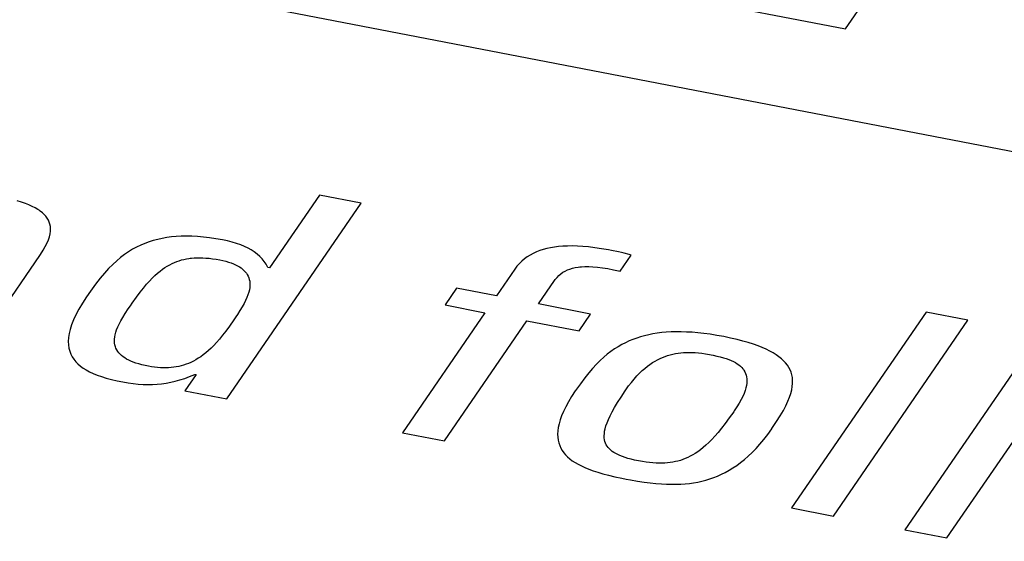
# Model space of a CAD drawing. Extents: x -841 to -216, y -127 to 601.
# Tile 160 of 201: x -320.79 to -316.65, y 509.58 to 511.77. Entities that reach past the tile are written whole.
import ezdxf

# ---------------------------------------------------------------- set-up
doc = ezdxf.new("R2010")
doc.units = 0
doc.header["$LTSCALE"] = 23.1
doc.layers.add('HEATSINK_AM_0', color=7, linetype='CONTINUOUS')

msp = doc.modelspace()

# ---------------------------------------------------------------- linework, layer by layer
at = {"layer": 'HEATSINK_AM_0', "color": 7}
for p, q in [((-339.2305, 515.5802), (-290.3255, 506.148)), ((-317.3159, 511.7334), (-316.1834, 513.3822)), ((-318.1735, 511.8988), (-317.3159, 511.7334)), ((-319.5322, 511.0344), (-319.7424, 510.7284)), ((-319.3555, 511.0004), (-319.5322, 511.0344)), ((-320.7871, 511.0041), (-320.8053, 511.0096)), ((-320.7705, 510.9984), (-320.7871, 511.0041)), ((-320.7554, 510.9925), (-320.7705, 510.9984)), ((-320.7416, 510.9864), (-320.7554, 510.9925)), ((-320.7292, 510.9801), (-320.7416, 510.9864)), ((-320.718, 510.9736), (-320.7292, 510.9801)), ((-319.9218, 510.1759), (-319.3555, 511.0004)), ((-320.7129, 510.9702), (-320.718, 510.9736)), ((-320.708, 510.9668), (-320.7129, 510.9702)), ((-320.6991, 510.9599), (-320.708, 510.9668)), ((-320.6912, 510.9526), (-320.6991, 510.9599)), ((-320.6844, 510.9451), (-320.6912, 510.9526)), ((-320.6786, 510.9373), (-320.6844, 510.9451)), ((-320.6738, 510.9292), (-320.6786, 510.9373)), ((-320.67, 510.9207), (-320.6738, 510.9292)), ((-320.6672, 510.9117), (-320.67, 510.9207)), ((-320.6654, 510.9023), (-320.6672, 510.9117)), ((-320.6646, 510.8924), (-320.6654, 510.9023)), ((-320.6736, 510.8461), (-320.6694, 510.8588)), ((-320.6694, 510.8588), (-320.6666, 510.8707)), ((-320.6666, 510.8707), (-320.665, 510.8819)), ((-320.665, 510.8819), (-320.6646, 510.8924)), ((-320.1753, 510.8552), (-320.1945, 510.8518)), ((-320.1554, 510.8578), (-320.1753, 510.8552)), ((-320.135, 510.8597), (-320.1554, 510.8578)), ((-320.1138, 510.8609), (-320.135, 510.8597)), ((-320.1029, 510.8611), (-320.1138, 510.8609)), ((-320.0918, 510.8612), (-320.1029, 510.8611)), ((-320.0691, 510.8608), (-320.0918, 510.8612)), ((-320.0454, 510.8596), (-320.0691, 510.8608)), ((-320.0208, 510.8575), (-320.0454, 510.8596)), ((-319.9951, 510.8545), (-320.0208, 510.8575)), ((-319.9682, 510.8505), (-319.9951, 510.8545)), ((-320.6956, 510.8019), (-320.6866, 510.8178)), ((-320.6866, 510.8178), (-320.6793, 510.8325)), ((-320.6793, 510.8325), (-320.6736, 510.8461)), ((-320.3019, 510.8152), (-320.3189, 510.806)), ((-320.2847, 510.8235), (-320.3019, 510.8152)), ((-320.2673, 510.8308), (-320.2847, 510.8235)), ((-320.2497, 510.8372), (-320.2673, 510.8308)), ((-320.2317, 510.8428), (-320.2497, 510.8372)), ((-320.2133, 510.8477), (-320.2317, 510.8428)), ((-320.1945, 510.8518), (-320.2133, 510.8477)), ((-319.9402, 510.8455), (-319.9682, 510.8505)), ((-319.9188, 510.841), (-319.9402, 510.8455)), ((-319.899, 510.8359), (-319.9188, 510.841)), ((-319.8806, 510.8304), (-319.899, 510.8359)), ((-319.8635, 510.8244), (-319.8806, 510.8304)), ((-319.8476, 510.8178), (-319.8635, 510.8244)), ((-319.8327, 510.8107), (-319.8476, 510.8178)), ((-319.819, 510.803), (-319.8327, 510.8107)), ((-318.5588, 510.8125), (-318.5745, 510.8091)), ((-318.5422, 510.8153), (-318.5588, 510.8125)), ((-318.5248, 510.8174), (-318.5422, 510.8153)), ((-318.5065, 510.8189), (-318.5248, 510.8174)), ((-318.4873, 510.8197), (-318.5065, 510.8189)), ((-318.4669, 510.8199), (-318.4873, 510.8197)), ((-318.4453, 510.8193), (-318.4669, 510.8199)), ((-318.4224, 510.8179), (-318.4453, 510.8193)), ((-318.3981, 510.8157), (-318.4224, 510.8179)), ((-318.3721, 510.8126), (-318.3981, 510.8157)), ((-318.3443, 510.8085), (-318.3721, 510.8126)), ((-320.984, 510.3808), (-320.7095, 510.7805)), ((-320.7095, 510.7805), (-320.7067, 510.7846)), ((-320.7067, 510.7846), (-320.6956, 510.8019)), ((-320.3693, 510.7718), (-320.386, 510.7579)), ((-320.3525, 510.7844), (-320.3693, 510.7718)), ((-320.3358, 510.7958), (-320.3525, 510.7844)), ((-320.3189, 510.806), (-320.3358, 510.7958)), ((-320.0706, 510.7686), (-320.0594, 510.7696)), ((-320.0594, 510.7696), (-320.0478, 510.7701)), ((-320.0478, 510.7701), (-320.0358, 510.7702)), ((-320.0358, 510.7702), (-320.0233, 510.7699)), ((-320.0233, 510.7699), (-320.0104, 510.7691)), ((-320.0104, 510.7691), (-319.9968, 510.7679)), ((-319.8062, 510.7948), (-319.819, 510.803)), ((-319.7944, 510.7859), (-319.8062, 510.7948)), ((-319.7835, 510.7763), (-319.7944, 510.7859)), ((-319.7735, 510.766), (-319.7835, 510.7763)), ((-318.6564, 510.7742), (-318.6681, 510.7657)), ((-318.6441, 510.7819), (-318.6564, 510.7742)), ((-318.6313, 510.7888), (-318.6441, 510.7819)), ((-318.618, 510.7949), (-318.6313, 510.7888)), ((-318.6041, 510.8003), (-318.618, 510.7949)), ((-318.5897, 510.805), (-318.6041, 510.8003)), ((-318.5745, 510.8091), (-318.5897, 510.805)), ((-318.3144, 510.8034), (-318.3443, 510.8085)), ((-318.301, 510.8009), (-318.3144, 510.8034)), ((-318.2724, 510.795), (-318.301, 510.8009)), ((-318.2602, 510.7922), (-318.2724, 510.795)), ((-318.2656, 510.7138), (-318.2194, 510.7812)), ((-318.2489, 510.7895), (-318.2602, 510.7922)), ((-318.2276, 510.7837), (-318.2489, 510.7895)), ((-318.2194, 510.7812), (-318.2276, 510.7837)), ((-320.4028, 510.7424), (-320.4199, 510.7251)), ((-320.386, 510.7579), (-320.4028, 510.7424)), ((-320.193, 510.7222), (-320.1828, 510.7292)), ((-320.1828, 510.7292), (-320.1727, 510.7355)), ((-320.1727, 510.7355), (-320.1627, 510.7411)), ((-320.1627, 510.7411), (-320.1528, 510.7461)), ((-320.1528, 510.7461), (-320.1429, 510.7506)), ((-320.1429, 510.7506), (-320.1329, 510.7545)), ((-320.1329, 510.7545), (-320.1229, 510.7579)), ((-320.1229, 510.7579), (-320.1128, 510.7609)), ((-320.1128, 510.7609), (-320.1026, 510.7635)), ((-320.1026, 510.7635), (-320.0922, 510.7656)), ((-320.0922, 510.7656), (-320.0815, 510.7673)), ((-320.0815, 510.7673), (-320.0761, 510.768)), ((-320.0761, 510.768), (-320.0706, 510.7686)), ((-319.9968, 510.7679), (-319.9826, 510.7661)), ((-319.9826, 510.7661), (-319.9676, 510.7639)), ((-319.9676, 510.7639), (-319.9518, 510.7611)), ((-319.9518, 510.7611), (-319.9387, 510.7583)), ((-319.9387, 510.7583), (-319.9264, 510.7553)), ((-319.9264, 510.7553), (-319.915, 510.752)), ((-319.915, 510.752), (-319.9096, 510.7503)), ((-319.9096, 510.7503), (-319.9044, 510.7485)), ((-319.9044, 510.7485), (-319.8945, 510.7448)), ((-319.8945, 510.7448), (-319.8854, 510.7408)), ((-319.8854, 510.7408), (-319.877, 510.7365)), ((-319.877, 510.7365), (-319.8693, 510.7321)), ((-319.8693, 510.7321), (-319.8621, 510.7274)), ((-319.7644, 510.7548), (-319.7735, 510.766)), ((-319.7561, 510.7427), (-319.7644, 510.7548)), ((-319.7489, 510.7297), (-319.7561, 510.7427)), ((-319.7424, 510.7284), (-319.7489, 510.7297)), ((-318.6998, 510.7344), (-318.7091, 510.7218)), ((-318.6898, 510.7458), (-318.6998, 510.7344)), ((-318.6792, 510.7562), (-318.6898, 510.7458)), ((-318.6681, 510.7657), (-318.6792, 510.7562)), ((-318.4663, 510.7262), (-318.4545, 510.7288)), ((-318.4545, 510.7288), (-318.4418, 510.7309)), ((-318.4418, 510.7309), (-318.4351, 510.7317)), ((-318.4351, 510.7317), (-318.4281, 510.7323)), ((-318.4281, 510.7323), (-318.4133, 510.733)), ((-318.4133, 510.733), (-318.3972, 510.733)), ((-318.3972, 510.733), (-318.3798, 510.7323)), ((-318.3798, 510.7323), (-318.3608, 510.7307)), ((-318.3608, 510.7307), (-318.34, 510.7281)), ((-318.34, 510.7281), (-318.3174, 510.7245)), ((-320.4373, 510.7059), (-320.4553, 510.6841)), ((-320.4199, 510.7251), (-320.4373, 510.7059)), ((-320.2362, 510.6847), (-320.2249, 510.6957)), ((-320.2249, 510.6957), (-320.214, 510.7055)), ((-320.214, 510.7055), (-320.2034, 510.7143)), ((-320.2034, 510.7143), (-320.193, 510.7222)), ((-319.8621, 510.7274), (-319.8557, 510.7224)), ((-319.8557, 510.7224), (-319.8498, 510.7172)), ((-319.8498, 510.7172), (-319.8445, 510.7116)), ((-319.8445, 510.7116), (-319.8398, 510.7058)), ((-319.8398, 510.7058), (-319.8357, 510.6996)), ((-319.8357, 510.6996), (-319.8323, 510.6931)), ((-319.8323, 510.6931), (-319.8294, 510.6862)), ((-319.8294, 510.6862), (-319.8273, 510.679)), ((-318.7091, 510.7218), (-318.786, 510.61)), ((-318.5388, 510.6784), (-318.5312, 510.6878)), ((-318.5312, 510.6878), (-318.5233, 510.6959)), ((-318.5233, 510.6959), (-318.5151, 510.7029)), ((-318.5151, 510.7029), (-318.5064, 510.7091)), ((-318.5064, 510.7091), (-318.4972, 510.7144)), ((-318.4972, 510.7144), (-318.4876, 510.719)), ((-318.4876, 510.719), (-318.4773, 510.7229)), ((-318.4773, 510.7229), (-318.4663, 510.7262)), ((-318.3174, 510.7245), (-318.2927, 510.7198)), ((-318.2927, 510.7198), (-318.2656, 510.7138)), ((-320.4746, 510.6591), (-320.4961, 510.6292)), ((-320.4553, 510.6841), (-320.4746, 510.6591)), ((-320.2734, 510.6428), (-320.2603, 510.6586)), ((-320.2603, 510.6586), (-320.248, 510.6724)), ((-320.248, 510.6724), (-320.2362, 510.6847)), ((-319.8273, 510.679), (-319.8257, 510.6713)), ((-319.8256, 510.6454), (-319.8272, 510.6358)), ((-319.8257, 510.6713), (-319.8249, 510.6632)), ((-319.8249, 510.6545), (-319.8256, 510.6454)), ((-319.8249, 510.6632), (-319.8249, 510.6545)), ((-318.6093, 510.5759), (-318.5419, 510.674)), ((-318.5419, 510.674), (-318.5388, 510.6784)), ((-320.5126, 510.6054), (-320.5302, 510.5787)), ((-320.4961, 510.6292), (-320.5126, 510.6054)), ((-320.3206, 510.5794), (-320.3031, 510.604)), ((-320.3031, 510.604), (-320.2876, 510.6249)), ((-320.2876, 510.6249), (-320.2734, 510.6428)), ((-319.8374, 510.6032), (-319.8428, 510.5909)), ((-319.833, 510.6147), (-319.8374, 510.6032)), ((-319.8296, 510.6256), (-319.833, 510.6147)), ((-319.8272, 510.6358), (-319.8296, 510.6256)), ((-318.9541, 510.6424), (-319.0027, 510.5716)), ((-318.786, 510.61), (-318.9541, 510.6424)), ((-320.5302, 510.5787), (-320.5451, 510.5538)), ((-320.3374, 510.5549), (-320.3281, 510.5686)), ((-320.3281, 510.5686), (-320.3206, 510.5794)), ((-319.8573, 510.5638), (-319.8666, 510.5485)), ((-319.8494, 510.5778), (-319.8573, 510.5638)), ((-319.8428, 510.5909), (-319.8494, 510.5778)), ((-319.0027, 510.5716), (-318.8346, 510.5391)), ((-318.3895, 510.5335), (-318.6093, 510.5759)), ((-320.5576, 510.5304), (-320.5678, 510.5085)), ((-320.5451, 510.5538), (-320.5576, 510.5304)), ((-320.3605, 510.5194), (-320.3502, 510.5357)), ((-320.3502, 510.5357), (-320.3374, 510.5549)), ((-319.8843, 510.5217), (-319.8926, 510.5097)), ((-319.8777, 510.5315), (-319.8843, 510.5217)), ((-319.8666, 510.5485), (-319.8777, 510.5315)), ((-318.8346, 510.5391), (-319.1821, 510.0333)), ((-318.4381, 510.4627), (-318.3895, 510.5335)), ((-316.9768, 510.5416), (-317.543, 509.7172)), ((-316.8001, 510.5075), (-316.9768, 510.5416)), ((-320.5758, 510.488), (-320.5819, 510.4689)), ((-320.5678, 510.5085), (-320.5758, 510.488)), ((-320.3865, 510.4674), (-320.3818, 510.479)), ((-320.3818, 510.479), (-320.376, 510.4914)), ((-320.376, 510.4914), (-320.369, 510.5047)), ((-320.369, 510.5047), (-320.3605, 510.5194)), ((-319.9112, 510.483), (-319.9266, 510.4619)), ((-319.8926, 510.5097), (-319.9112, 510.483)), ((-319.0054, 509.9992), (-318.6579, 510.5051)), ((-318.6579, 510.5051), (-318.4381, 510.4627)), ((-317.3664, 509.6831), (-316.8001, 510.5075)), ((-320.5862, 510.451), (-320.5887, 510.4342)), ((-320.5819, 510.4689), (-320.5862, 510.451)), ((-320.3945, 510.4368), (-320.3928, 510.4464)), ((-320.3928, 510.4464), (-320.3901, 510.4566)), ((-320.3901, 510.4566), (-320.3865, 510.4674)), ((-319.9403, 510.4438), (-319.9531, 510.428)), ((-319.9266, 510.4619), (-319.9403, 510.4438)), ((-318.179, 510.4377), (-318.1954, 510.4324)), ((-318.1622, 510.4423), (-318.179, 510.4377)), ((-318.1449, 510.4464), (-318.1622, 510.4423)), ((-318.1272, 510.4498), (-318.1449, 510.4464)), ((-318.109, 510.4528), (-318.1272, 510.4498)), ((-318.0902, 510.4551), (-318.109, 510.4528)), ((-318.0708, 510.4569), (-318.0902, 510.4551)), ((-318.0507, 510.458), (-318.0708, 510.4569)), ((-318.0299, 510.4586), (-318.0507, 510.458)), ((-318.0083, 510.4585), (-318.0299, 510.4586)), ((-317.9858, 510.4578), (-318.0083, 510.4585)), ((-317.9624, 510.4565), (-317.9858, 510.4578)), ((-317.938, 510.4544), (-317.9624, 510.4565)), ((-317.9125, 510.4516), (-317.938, 510.4544)), ((-317.8858, 510.448), (-317.9125, 510.4516)), ((-317.8579, 510.4436), (-317.8858, 510.448)), ((-317.8287, 510.4382), (-317.8579, 510.4436)), ((-317.7998, 510.4323), (-317.8287, 510.4382)), ((-316.4991, 510.4494), (-317.0654, 509.625)), ((-320.5887, 510.4342), (-320.5897, 510.4185)), ((-320.5897, 510.4185), (-320.5891, 510.4038)), ((-320.5891, 510.4038), (-320.5871, 510.39)), ((-320.3956, 510.4191), (-320.3955, 510.4277)), ((-320.395, 510.411), (-320.3956, 510.4191)), ((-320.3955, 510.4277), (-320.3945, 510.4368)), ((-320.3936, 510.4033), (-320.395, 510.411)), ((-320.3916, 510.396), (-320.3936, 510.4033)), ((-320.3889, 510.3891), (-320.3916, 510.396)), ((-319.977, 510.4012), (-319.9884, 510.3898)), ((-319.9653, 510.4139), (-319.977, 510.4012)), ((-319.9531, 510.428), (-319.9653, 510.4139)), ((-318.2739, 510.3959), (-318.2892, 510.3863)), ((-318.2586, 510.4047), (-318.2739, 510.3959)), ((-318.2431, 510.4127), (-318.2586, 510.4047)), ((-318.2275, 510.42), (-318.2431, 510.4127)), ((-318.2116, 510.4265), (-318.2275, 510.42)), ((-318.1954, 510.4324), (-318.2116, 510.4265)), ((-317.773, 510.4262), (-317.7998, 510.4323)), ((-317.7482, 510.4199), (-317.773, 510.4262)), ((-317.7253, 510.4134), (-317.7482, 510.4199)), ((-317.7041, 510.4066), (-317.7253, 510.4134)), ((-317.6845, 510.3997), (-317.7041, 510.4066)), ((-317.6664, 510.3926), (-317.6845, 510.3997)), ((-316.8888, 509.591), (-316.3226, 510.4154)), ((-320.5871, 510.39), (-320.5838, 510.3771)), ((-320.5838, 510.3771), (-320.5792, 510.365)), ((-320.5792, 510.365), (-320.5734, 510.3536)), ((-320.3855, 510.3825), (-320.3889, 510.3891)), ((-320.3815, 510.3762), (-320.3855, 510.3825)), ((-320.3769, 510.3702), (-320.3815, 510.3762)), ((-320.3716, 510.3645), (-320.3769, 510.3702)), ((-320.3658, 510.359), (-320.3716, 510.3645)), ((-320.3592, 510.3538), (-320.3658, 510.359)), ((-320.0211, 510.3616), (-320.0317, 510.3539)), ((-320.0104, 510.37), (-320.0211, 510.3616)), ((-319.9995, 510.3794), (-320.0104, 510.37)), ((-319.9884, 510.3898), (-319.9995, 510.3794)), ((-318.3194, 510.364), (-318.3346, 510.3513)), ((-318.3043, 510.3757), (-318.3194, 510.364)), ((-318.2892, 510.3863), (-318.3043, 510.3757)), ((-318.0863, 510.3511), (-318.0757, 510.3552)), ((-318.0757, 510.3552), (-318.0651, 510.3589)), ((-318.0651, 510.3589), (-318.0597, 510.3605)), ((-318.0597, 510.3605), (-318.0544, 510.362)), ((-318.0544, 510.362), (-318.0436, 510.3647)), ((-318.0436, 510.3647), (-318.0326, 510.3669)), ((-318.0326, 510.3669), (-318.0215, 510.3687)), ((-318.0215, 510.3687), (-318.0103, 510.3701)), ((-318.0103, 510.3701), (-317.9987, 510.3711)), ((-317.9987, 510.3711), (-317.9869, 510.3717)), ((-317.9869, 510.3717), (-317.9746, 510.3718)), ((-317.9746, 510.3718), (-317.962, 510.3716)), ((-317.962, 510.3716), (-317.9488, 510.3709)), ((-317.9488, 510.3709), (-317.935, 510.3697)), ((-317.935, 510.3697), (-317.9205, 510.3681)), ((-317.9205, 510.3681), (-317.9051, 510.3659)), ((-317.9051, 510.3659), (-317.8888, 510.3631)), ((-317.8888, 510.3631), (-317.8812, 510.3617)), ((-317.8812, 510.3617), (-317.8737, 510.3602)), ((-317.8737, 510.3602), (-317.8578, 510.3567)), ((-317.8578, 510.3567), (-317.8434, 510.3532)), ((-317.6498, 510.3853), (-317.6664, 510.3926)), ((-317.6345, 510.3778), (-317.6498, 510.3853)), ((-317.6206, 510.37), (-317.6345, 510.3778)), ((-317.6078, 510.362), (-317.6206, 510.37)), ((-317.5963, 510.3539), (-317.6078, 510.362)), ((-320.5734, 510.3536), (-320.5665, 510.3429)), ((-320.5665, 510.3429), (-320.5584, 510.3329)), ((-320.5584, 510.3329), (-320.5492, 510.3234)), ((-320.5492, 510.3234), (-320.5389, 510.3145)), ((-320.5389, 510.3145), (-320.5274, 510.3061)), ((-320.352, 510.3488), (-320.3592, 510.3538)), ((-320.3441, 510.344), (-320.352, 510.3488)), ((-320.3355, 510.3394), (-320.3441, 510.344)), ((-320.3261, 510.3351), (-320.3355, 510.3394)), ((-320.316, 510.3309), (-320.3261, 510.3351)), ((-320.305, 510.327), (-320.316, 510.3309)), ((-320.2932, 510.3233), (-320.305, 510.327)), ((-320.2804, 510.3197), (-320.2932, 510.3233)), ((-320.2667, 510.3165), (-320.2804, 510.3197)), ((-320.252, 510.3134), (-320.2667, 510.3165)), ((-320.2388, 510.3111), (-320.252, 510.3134)), ((-320.1246, 510.3129), (-320.1351, 510.3108)), ((-320.1142, 510.3154), (-320.1246, 510.3129)), ((-320.1039, 510.3183), (-320.1142, 510.3154)), ((-320.0937, 510.3218), (-320.1039, 510.3183)), ((-320.0834, 510.3257), (-320.0937, 510.3218)), ((-320.0732, 510.3301), (-320.0834, 510.3257)), ((-320.0629, 510.3351), (-320.0732, 510.3301)), ((-320.0526, 510.3407), (-320.0629, 510.3351)), ((-320.0422, 510.347), (-320.0526, 510.3407)), ((-320.0317, 510.3539), (-320.0422, 510.347)), ((-318.3654, 510.3218), (-318.3812, 510.3047)), ((-318.3499, 510.3373), (-318.3654, 510.3218)), ((-318.3346, 510.3513), (-318.3499, 510.3373)), ((-318.1613, 510.3048), (-318.1504, 510.3136)), ((-318.1504, 510.3136), (-318.1396, 510.3216)), ((-318.1396, 510.3216), (-318.1288, 510.3289)), ((-318.1288, 510.3289), (-318.1181, 510.3354)), ((-318.1181, 510.3354), (-318.1075, 510.3412)), ((-318.1075, 510.3412), (-318.0969, 510.3465)), ((-318.0969, 510.3465), (-318.0863, 510.3511)), ((-317.8434, 510.3532), (-317.8302, 510.3495)), ((-317.8302, 510.3495), (-317.8183, 510.3457)), ((-317.8183, 510.3457), (-317.8073, 510.3417)), ((-317.8073, 510.3417), (-317.7973, 510.3376)), ((-317.7973, 510.3376), (-317.7882, 510.3333)), ((-317.7882, 510.3333), (-317.7798, 510.3288)), ((-317.7798, 510.3288), (-317.7721, 510.3242)), ((-317.7721, 510.3242), (-317.7652, 510.3192)), ((-317.7652, 510.3192), (-317.7589, 510.3141)), ((-317.7589, 510.3141), (-317.7532, 510.3087)), ((-317.5858, 510.3454), (-317.5963, 510.3539)), ((-317.5765, 510.3367), (-317.5858, 510.3454)), ((-317.5682, 510.3278), (-317.5765, 510.3367)), ((-317.5609, 510.3185), (-317.5682, 510.3278)), ((-317.5547, 510.3088), (-317.5609, 510.3185)), ((-320.5274, 510.3061), (-320.5148, 510.2982)), ((-320.5148, 510.2982), (-320.5009, 510.2906)), ((-320.5009, 510.2906), (-320.4856, 510.2835)), ((-320.4856, 510.2835), (-320.4689, 510.2767)), ((-320.4689, 510.2767), (-320.4506, 510.2702)), ((-320.2261, 510.3093), (-320.2388, 510.3111)), ((-320.2137, 510.3079), (-320.2261, 510.3093)), ((-320.2017, 510.3071), (-320.2137, 510.3079)), ((-320.19, 510.3066), (-320.2017, 510.3071)), ((-320.1785, 510.3066), (-320.19, 510.3066)), ((-320.1674, 510.3071), (-320.1785, 510.3066)), ((-320.1564, 510.3079), (-320.1674, 510.3071)), ((-320.1457, 510.3091), (-320.1564, 510.3079)), ((-320.1351, 510.3108), (-320.1457, 510.3091)), ((-320.0514, 510.2785), (-320.0984, 510.21)), ((-320.0789, 510.2699), (-320.0574, 510.2786)), ((-320.0574, 510.2786), (-320.0557, 510.2794)), ((-320.0557, 510.2794), (-320.0514, 510.2785)), ((-318.3975, 510.2857), (-318.4146, 510.2643)), ((-318.3812, 510.3047), (-318.3975, 510.2857)), ((-318.2062, 510.2599), (-318.1948, 510.2727)), ((-318.1948, 510.2727), (-318.1835, 510.2844)), ((-318.1835, 510.2844), (-318.1724, 510.2951)), ((-318.1724, 510.2951), (-318.1613, 510.3048)), ((-317.7532, 510.3087), (-317.7482, 510.3029)), ((-317.7482, 510.3029), (-317.7459, 510.2999)), ((-317.7459, 510.2999), (-317.7438, 510.2969)), ((-317.7438, 510.2969), (-317.74, 510.2905)), ((-317.74, 510.2905), (-317.7369, 510.2837)), ((-317.7369, 510.2837), (-317.7344, 510.2765)), ((-317.7344, 510.2765), (-317.7326, 510.2689)), ((-317.5495, 510.2988), (-317.5547, 510.3088)), ((-317.5452, 510.2884), (-317.5495, 510.2988)), ((-317.542, 510.2775), (-317.5452, 510.2884)), ((-317.5399, 510.2661), (-317.542, 510.2775)), ((-320.4506, 510.2702), (-320.4305, 510.264)), ((-320.4305, 510.264), (-320.4084, 510.2581)), ((-320.4084, 510.2581), (-320.3839, 510.2524)), ((-320.3839, 510.2524), (-320.3606, 510.2477)), ((-320.3606, 510.2477), (-320.3378, 510.2437)), ((-320.3378, 510.2437), (-320.316, 510.2406)), ((-320.316, 510.2406), (-320.2949, 510.2385)), ((-320.2949, 510.2385), (-320.2745, 510.2372)), ((-320.2745, 510.2372), (-320.2546, 510.2368)), ((-320.2546, 510.2368), (-320.235, 510.2371)), ((-320.235, 510.2371), (-320.2158, 510.2382)), ((-320.2158, 510.2382), (-320.1967, 510.2401)), ((-320.1967, 510.2401), (-320.1776, 510.2428)), ((-320.1776, 510.2428), (-320.1586, 510.2463)), ((-320.1586, 510.2463), (-320.1393, 510.2507)), ((-320.1393, 510.2507), (-320.1196, 510.256)), ((-320.1196, 510.256), (-320.0996, 510.2624)), ((-320.0996, 510.2624), (-320.0789, 510.2699)), ((-318.4329, 510.2398), (-318.4532, 510.211)), ((-318.4146, 510.2643), (-318.4329, 510.2398)), ((-318.2413, 510.2139), (-318.2295, 510.2306)), ((-318.2295, 510.2306), (-318.2178, 510.2459)), ((-318.2178, 510.2459), (-318.2062, 510.2599)), ((-317.7333, 510.2332), (-317.7356, 510.2227)), ((-317.7319, 510.243), (-317.7333, 510.2332)), ((-317.7326, 510.2689), (-317.7316, 510.2608)), ((-317.7313, 510.2522), (-317.7319, 510.243)), ((-317.7316, 510.2608), (-317.7313, 510.2522)), ((-317.5401, 510.2283), (-317.5389, 510.2416)), ((-317.5388, 510.2542), (-317.5399, 510.2661)), ((-317.5389, 510.2416), (-317.5388, 510.2542)), ((-320.0984, 510.21), (-319.9218, 510.1759)), ((-318.4541, 510.2097), (-318.4696, 510.1862)), ((-318.4532, 510.211), (-318.4541, 510.2097)), ((-318.2613, 510.1841), (-318.2437, 510.2105)), ((-318.2437, 510.2105), (-318.2413, 510.2139)), ((-317.7433, 510.1995), (-317.7489, 510.1867)), ((-317.7389, 510.2115), (-317.7433, 510.1995)), ((-317.7356, 510.2227), (-317.7389, 510.2115)), ((-317.5518, 510.1833), (-317.5465, 510.1993)), ((-317.5465, 510.1993), (-317.5426, 510.2142)), ((-317.5426, 510.2142), (-317.5401, 510.2283)), ((-318.483, 510.1641), (-318.4944, 510.1433)), ((-318.4696, 510.1862), (-318.483, 510.1641)), ((-318.2886, 510.14), (-318.2762, 510.1608)), ((-318.2762, 510.1608), (-318.2613, 510.1841)), ((-317.7638, 510.1583), (-317.7734, 510.1426)), ((-317.7557, 510.173), (-317.7638, 510.1583)), ((-317.7489, 510.1867), (-317.7557, 510.173)), ((-317.5778, 510.1276), (-317.5672, 510.1477)), ((-317.5672, 510.1477), (-317.5586, 510.1662)), ((-317.5586, 510.1662), (-317.5518, 510.1833)), ((-318.504, 510.1237), (-318.5118, 510.1053)), ((-318.4944, 510.1433), (-318.504, 510.1237)), ((-318.3077, 510.1045), (-318.299, 510.1214)), ((-318.299, 510.1214), (-318.2886, 510.14)), ((-317.787, 510.1223), (-317.8055, 510.0961)), ((-317.7845, 510.1258), (-317.787, 510.1223)), ((-317.7734, 510.1426), (-317.7845, 510.1258)), ((-317.6064, 510.0805), (-317.5907, 510.1054)), ((-317.5907, 510.1054), (-317.5778, 510.1276)), ((-318.5227, 510.0716), (-318.526, 510.0562)), ((-318.518, 510.0879), (-318.5227, 510.0716)), ((-318.5118, 510.1053), (-318.518, 510.0879)), ((-318.3249, 510.0625), (-318.3205, 510.0753)), ((-318.3205, 510.0753), (-318.3148, 510.0892)), ((-318.3148, 510.0892), (-318.3077, 510.1045)), ((-317.8224, 510.0732), (-317.838, 510.053)), ((-317.8055, 510.0961), (-317.8224, 510.0732)), ((-317.6257, 510.0515), (-317.6064, 510.0805)), ((-319.1821, 510.0333), (-319.0054, 509.9992)), ((-318.5279, 510.0416), (-318.5286, 510.0279)), ((-318.5286, 510.0279), (-318.5281, 510.0149)), ((-318.526, 510.0562), (-318.5279, 510.0416)), ((-318.3323, 510.0208), (-318.3318, 510.03)), ((-318.3318, 510.03), (-318.3305, 510.04)), ((-318.3305, 510.04), (-318.3282, 510.0508)), ((-318.3282, 510.0508), (-318.3249, 510.0625)), ((-317.8526, 510.0352), (-317.8665, 510.0194)), ((-317.838, 510.053), (-317.8526, 510.0352)), ((-317.6598, 510.0053), (-317.6433, 510.0268)), ((-317.6433, 510.0268), (-317.6267, 510.0501)), ((-317.6267, 510.0501), (-317.6257, 510.0515)), ((-318.5281, 510.0149), (-318.5265, 510.0026)), ((-318.5265, 510.0026), (-318.5238, 509.991)), ((-318.5238, 509.991), (-318.52, 509.9799)), ((-318.332, 510.0122), (-318.3323, 510.0208)), ((-318.331, 510.0043), (-318.332, 510.0122)), ((-318.3292, 509.9968), (-318.331, 510.0043)), ((-318.3268, 509.9898), (-318.3292, 509.9968)), ((-318.3237, 509.9833), (-318.3268, 509.9898)), ((-318.32, 509.9771), (-318.3237, 509.9833)), ((-317.9042, 509.9814), (-317.9159, 509.9713)), ((-317.8921, 509.9927), (-317.9042, 509.9814)), ((-317.8796, 510.0053), (-317.8921, 509.9927)), ((-317.8665, 510.0194), (-317.8796, 510.0053)), ((-317.6927, 509.9673), (-317.6763, 509.9855)), ((-317.6763, 509.9855), (-317.6598, 510.0053)), ((-318.52, 509.9799), (-318.5153, 509.9694)), ((-318.5153, 509.9694), (-318.5096, 509.9594)), ((-318.5096, 509.9594), (-318.5029, 509.9499)), ((-318.5029, 509.9499), (-318.4953, 509.9409)), ((-318.4953, 509.9409), (-318.4867, 509.9322)), ((-318.3156, 509.9712), (-318.32, 509.9771)), ((-318.3106, 509.9657), (-318.3156, 509.9712)), ((-318.305, 509.9604), (-318.3106, 509.9657)), ((-318.2987, 509.9554), (-318.305, 509.9604)), ((-318.2917, 509.9506), (-318.2987, 509.9554)), ((-318.284, 509.946), (-318.2917, 509.9506)), ((-318.2755, 509.9416), (-318.284, 509.946)), ((-318.2662, 509.9374), (-318.2755, 509.9416)), ((-317.9597, 509.9404), (-317.9702, 509.9347)), ((-317.9491, 509.9469), (-317.9597, 509.9404)), ((-317.9383, 509.9541), (-317.9491, 509.9469)), ((-317.9272, 509.9622), (-317.9383, 509.9541)), ((-317.9159, 509.9713), (-317.9272, 509.9622)), ((-317.7254, 509.9351), (-317.7091, 509.9505)), ((-317.7091, 509.9505), (-317.6927, 509.9673)), ((-318.4867, 509.9322), (-318.4772, 509.9239)), ((-318.4772, 509.9239), (-318.4667, 509.916)), ((-318.4667, 509.916), (-318.4552, 509.9084)), ((-318.4552, 509.9084), (-318.4425, 509.901)), ((-318.4425, 509.901), (-318.4287, 509.8939)), ((-318.256, 509.9334), (-318.2662, 509.9374)), ((-318.2448, 509.9295), (-318.256, 509.9334)), ((-318.2325, 509.9257), (-318.2448, 509.9295)), ((-318.219, 509.9221), (-318.2325, 509.9257)), ((-318.2042, 509.9186), (-318.219, 509.9221)), ((-318.1878, 509.9153), (-318.2042, 509.9186)), ((-318.1713, 509.9123), (-318.1878, 509.9153)), ((-318.1557, 509.9099), (-318.1713, 509.9123)), ((-318.141, 509.9081), (-318.1557, 509.9099)), ((-318.127, 509.9068), (-318.141, 509.9081)), ((-318.1137, 509.906), (-318.127, 509.9068)), ((-318.1009, 509.9056), (-318.1137, 509.906)), ((-318.0887, 509.9056), (-318.1009, 509.9056)), ((-318.0769, 509.9061), (-318.0887, 509.9056)), ((-318.0654, 509.907), (-318.0769, 509.9061)), ((-318.0543, 509.9082), (-318.0654, 509.907)), ((-318.0433, 509.9099), (-318.0543, 509.9082)), ((-318.0326, 509.9121), (-318.0433, 509.9099)), ((-318.0221, 509.9146), (-318.0326, 509.9121)), ((-318.0117, 509.9176), (-318.0221, 509.9146)), ((-318.0013, 509.9211), (-318.0117, 509.9176)), ((-317.991, 509.9251), (-318.0013, 509.9211)), ((-317.9806, 509.9296), (-317.991, 509.9251)), ((-317.9702, 509.9347), (-317.9806, 509.9296)), ((-317.774, 509.8962), (-317.7578, 509.908)), ((-317.7578, 509.908), (-317.7416, 509.9209)), ((-317.7416, 509.9209), (-317.7254, 509.9351)), ((-318.4287, 509.8939), (-318.4136, 509.887)), ((-318.4136, 509.887), (-318.3972, 509.8802)), ((-318.3972, 509.8802), (-318.3792, 509.8737)), ((-318.3792, 509.8737), (-318.3596, 509.8673)), ((-318.3596, 509.8673), (-318.338, 509.861)), ((-318.338, 509.861), (-318.3143, 509.8548)), ((-317.8549, 509.8516), (-317.8386, 509.8588)), ((-317.8386, 509.8588), (-317.8224, 509.8668)), ((-317.8224, 509.8668), (-317.8063, 509.8757)), ((-317.8063, 509.8757), (-317.7901, 509.8854)), ((-317.7901, 509.8854), (-317.774, 509.8962)), ((-318.3143, 509.8548), (-318.2879, 509.8486)), ((-318.2879, 509.8486), (-318.2584, 509.8423)), ((-318.2584, 509.8423), (-318.2404, 509.8387)), ((-318.2404, 509.8387), (-318.2222, 509.8353)), ((-318.2222, 509.8353), (-318.192, 509.8301)), ((-318.192, 509.8301), (-318.1643, 509.8259)), ((-318.1643, 509.8259), (-318.1385, 509.8226)), ((-318.1385, 509.8226), (-318.1144, 509.82)), ((-318.1144, 509.82), (-318.0916, 509.8182)), ((-318.0916, 509.8182), (-318.0699, 509.8171)), ((-318.0699, 509.8171), (-318.0492, 509.8167)), ((-318.0492, 509.8167), (-318.0292, 509.8168)), ((-318.0292, 509.8168), (-318.01, 509.8176)), ((-318.01, 509.8176), (-317.9914, 509.8189)), ((-317.9914, 509.8189), (-317.9733, 509.8208)), ((-317.9733, 509.8208), (-317.9556, 509.8233)), ((-317.9556, 509.8233), (-317.9382, 509.8264)), ((-317.9382, 509.8264), (-317.9212, 509.8302)), ((-317.9212, 509.8302), (-317.9044, 509.8345)), ((-317.9044, 509.8345), (-317.8877, 509.8395)), ((-317.8877, 509.8395), (-317.8712, 509.8452)), ((-317.8712, 509.8452), (-317.8549, 509.8516)), ((-317.543, 509.7172), (-317.3664, 509.6831)), ((-317.0654, 509.625), (-316.8888, 509.591))]:
    msp.add_line(p, q, dxfattribs=at)

doc.saveas('drawing.dxf')
